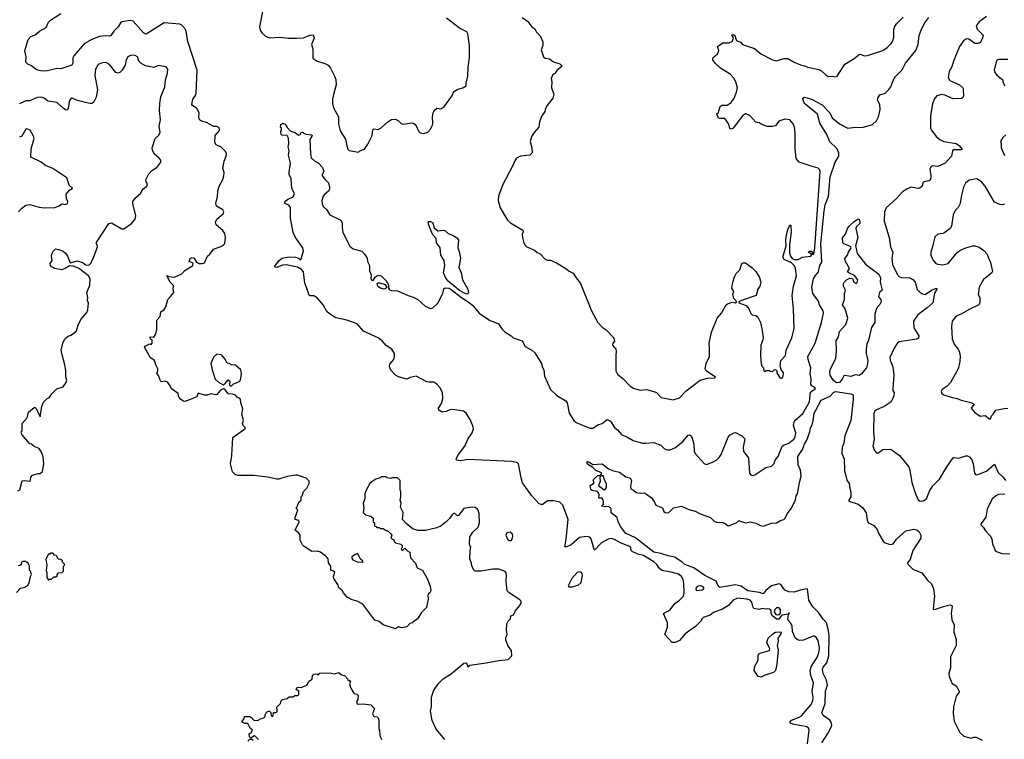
# Model space of a CAD drawing. Extents: x 2239781 to 2394849, y 665654 to 770575.
# Tile 30 of 147: x 2266776 to 2276310, y 715618 to 722585. Entities that reach past the tile are written whole.
import ezdxf

# ---------------------------------------------------------------- set-up
doc = ezdxf.new("R2010")
doc.units = 0

msp = doc.modelspace()

# ---------------------------------------------------------------- linework, layer by layer
at = {"layer": '0CON10XD'}
for points in [[(2268925, 718602.5), (2268960, 718625), (2268958.3, 718638.3), (2268940, 718655), (2268932.5, 718675), (2268942.5, 718705), (2268926.7, 718765), (2268936.4, 718816.4), (2268917.5, 718875), (2268915, 718910), (2268880.7, 718930.7), (2268865, 718950), (2268835, 718960), (2268795, 718962.5), (2268769.3, 718999.3), (2268755, 719010), (2268745, 719010), (2268717.5, 718995), (2268685, 718957.5), (2268675, 718953.3), (2268625, 718962.5), (2268595, 718951.2), (2268565, 718950), (2268505, 718970), (2268490, 718935), (2268425, 718906.7), (2268375, 718890), (2268360.7, 718890.7), (2268327.5, 718915), (2268312.5, 718945), (2268310, 718965), (2268245, 719010), (2268228.3, 719048.3), (2268207.5, 719075), (2268185, 719086.7), (2268148.3, 719078.3), (2268139.3, 719089.3), (2268120.7, 719140.7), (2268103.6, 719163.6), (2268112.5, 719185), (2268112.5, 719205), (2268093.6, 719243.6), (2268085, 719280), (2268075, 719292.5), (2268040.7, 719310.7), (2267983.3, 719415), (2267990, 719425), (2268033, 719447), (2268048.3, 719441.7), (2268060, 719455), (2268060, 719485), (2268043.3, 719493.3), (2268040, 719515), (2268075, 719512.5), (2268092.5, 719545), (2268102.5, 719585), (2268102.5, 719675), (2268137, 719713), (2268143, 719757), (2268175, 719780), (2268190, 719805), (2268210, 719875), (2268237.5, 719905), (2268267.5, 719945), (2268262.5, 719975), (2268266.2, 720005), (2268263.3, 720015), (2268231.2, 720045), (2268200, 720105), (2268205, 720107.5), (2268217.5, 720097.5), (2268276.2, 720093.8), (2268346.1, 720123.9), (2268373.6, 720156.4), (2268452.5, 720205), (2268456.7, 720226.7), (2268417.5, 720245), (2268427, 720273), (2268445, 720282.5), (2268466.4, 720276.4), (2268487, 720237), (2268514.1, 720224.1), (2268545, 720223.3), (2268565, 720232.5), (2268593.3, 720296.7), (2268616.7, 720315), (2268652.5, 720365), (2268740, 720395), (2268761.7, 720418.3), (2268767.5, 720475), (2268762.5, 720515), (2268742.5, 720545), (2268679.5, 720599.5), (2268671.2, 720625), (2268686, 720655), (2268747.5, 720705), (2268752.5, 720725), (2268743, 720743), (2268680.5, 720780.5), (2268673.3, 720805), (2268692.5, 720875), (2268693.8, 720925), (2268706.7, 720975), (2268741.7, 721038.3), (2268752, 721075), (2268754, 721105), (2268742.5, 721145), (2268755.8, 721215), (2268776.2, 721265), (2268776.7, 721285), (2268768.3, 721308.3), (2268749.3, 721329.3), (2268723.6, 721353.6), (2268677.5, 721375), (2268666.7, 721395), (2268668.8, 721465), (2268713.3, 721515), (2268705, 721542.5), (2268685, 721551.2), (2268655, 721550), (2268585, 721588.8), (2268535, 721603.8), (2268517.5, 721615), (2268510, 721645), (2268512.5, 721685), (2268490, 721725), (2268447.5, 721755), (2268443.6, 721763.6), (2268450.8, 721815), (2268477.4, 721852.6), (2268484.3, 721875), (2268494.4, 722095), (2268402.8, 722372.8), (2268386.7, 722475), (2268375, 722500), (2268345, 722531.4), (2268325, 722540.6), (2268175, 722555.6), (2268000, 722445), (2267975, 722458.9), (2267875, 722572.5), (2267845, 722576.5), (2267765.4, 722564.6), (2267750.6, 722555), (2267730, 722515), (2267688.6, 722475), (2267659.1, 722430.9), (2267644.5, 722425.5), (2267605, 722428.2), (2267548.5, 722421.5), (2267475, 722393.4), (2267399.7, 722350.3), (2267298.5, 722235), (2267290.4, 722215), (2267290, 722165), (2267280, 722145), (2267175, 722110.8), (2267135, 722114.2), (2267045, 722091.2), (2266995, 722087.8), (2266965, 722091.9), (2266935, 722104.3), (2266885, 722141.9), (2266853.1, 722153.1), (2266836.7, 722175), (2266837.3, 722225), (2266824.6, 722285), (2266859.2, 722395), (2266885, 722421.2), (2266925, 722440), (2266966, 722474), (2267031.1, 722508.9), (2267055, 722560), (2267075, 722581.4), (2267175.4, 722644.6)], [(2269126.7, 722665), (2269096.7, 722515), (2269103.3, 722485), (2269122.5, 722455), (2269156.4, 722426.4), (2269195, 722410), (2269295, 722417.5), (2269377, 722407), (2269455, 722406), (2269525, 722409.2), (2269585, 722436.7), (2269618.3, 722438.3), (2269626, 722405), (2269602.5, 722345), (2269613, 722303), (2269613.9, 722213.9), (2269648.3, 722188.3), (2269731.7, 722161.7), (2269763.9, 722143.9), (2269785, 722117.5), (2269825, 722037.5), (2269837.5, 722005), (2269841.2, 721955), (2269816, 721875), (2269803.8, 721815), (2269803.8, 721775), (2269815, 721732.5), (2269861.4, 721645), (2269862.2, 721575), (2269877.9, 721507.9), (2269929.5, 721429.5), (2269942.5, 721365), (2269953, 721333), (2269965, 721320), (2270055, 721302.5), (2270070, 721315), (2270115, 721332.5), (2270148.3, 721381.7), (2270188.8, 721465), (2270195, 721520), (2270205, 721527.5), (2270246.4, 721523.6), (2270275, 721537.5), (2270340, 721595), (2270375, 721617.5), (2270415, 721622.5), (2270445, 721607.5), (2270469.3, 721579.3), (2270486.4, 721573.6), (2270513.8, 721576.2), (2270565, 721586.7), (2270585, 721582.5), (2270603, 721573), (2270616.1, 721556.1), (2270638.8, 721505), (2270655, 721490), (2270685, 721482.9), (2270728.8, 721495), (2270752.5, 721525), (2270772, 721565), (2270776.7, 721585), (2270773.3, 721645), (2270778.3, 721681.7), (2270790, 721705), (2270815, 721730), (2270855, 721722.5), (2270883, 721737), (2270960, 721845), (2270980.4, 721889.6), (2271018, 721912), (2271066.7, 721925), (2271097.5, 721945), (2271098.3, 721971.7), (2271115, 722040), (2271117.1, 722127.1), (2271129.8, 722215), (2271131.1, 722335), (2271115, 722447.5), (2271105, 722466.7), (2271034.2, 722504.2), (2270910, 722600)], [(2269898.6, 720575), (2269903.6, 720523.6), (2269971.1, 720391.1), (2270005, 720367.5), (2270090, 720345), (2270115, 720316.7), (2270138.8, 720275), (2270142.7, 720242.7), (2270163.3, 720205), (2270163.8, 720155), (2270178.8, 720115), (2270177, 720077), (2270185, 720063.3), (2270198.8, 720061.2), (2270217, 720093), (2270235, 720106.7), (2270255, 720112.5), (2270280.7, 720100.7), (2270330.7, 720050.7), (2270347.5, 720015), (2270347.5, 719985), (2270355, 719971.2), (2270374.3, 719964.3), (2270435, 719960), (2270536.2, 719915), (2270585, 719900), (2270630, 719875), (2270702.8, 719812.8), (2270755, 719788.8), (2270775, 719794), (2270825, 719841.2), (2270873.1, 719935), (2270881.9, 719978.1), (2270895, 719990), (2270935, 719984.4), (2270955, 719974.5), (2271053.1, 719895), (2271117.5, 719852.5), (2271160.5, 719820.5), (2271225.8, 719745), (2271325, 719676.7), (2271411.7, 719641.7), (2271445, 719592.5), (2271473.4, 719563.4), (2271535, 719525.6), (2271555, 719505.8), (2271640, 719475), (2271670.9, 719420.9), (2271735, 719385.6), (2271765, 719358.9), (2271830, 719255), (2271834.3, 719225), (2271851.8, 719195), (2271857.9, 719135), (2271916, 719006), (2271977, 718947), (2272065.6, 718895), (2272075.5, 718875), (2272095.8, 718775), (2272142, 718705), (2272165.5, 718685.5), (2272248.3, 718648.3), (2272299.7, 718629.7), (2272325, 718629.2), (2272375, 718662.5), (2272415, 718676.2), (2272465, 718713.3), (2272497.7, 718697.7), (2272536.1, 718636.1), (2272564.2, 718614.2), (2272607.5, 718565), (2272655.9, 718545.9), (2272715, 718511.2), (2272805, 718486.2), (2272835, 718483.8), (2272915, 718493.3), (2272985, 718466.7), (2273015, 718433.3), (2273045, 718420), (2273075, 718420), (2273125, 718443.3), (2273201.2, 718505), (2273245, 718558.8), (2273260, 718565), (2273276.7, 718555), (2273286.2, 718535), (2273302.5, 718475), (2273307, 718407), (2273317.5, 718385), (2273405, 718287.5), (2273425, 718280), (2273485, 718301.2), (2273525, 718324), (2273548, 718345), (2273567.1, 718375), (2273635.8, 718544.2), (2273655, 718566.7), (2273695, 718586.7), (2273707, 718587), (2273767.6, 718557.6), (2273796.4, 718526.4), (2273781.4, 718445), (2273782.9, 718405), (2273832.3, 718342.3), (2273843.8, 718195), (2273855, 718177.5), (2273875, 718173.3), (2273895, 718180), (2274000.5, 718249.5), (2274055, 718263.8), (2274080.5, 718289.5), (2274090.3, 718319.7), (2274121.2, 718355), (2274158, 718455), (2274173.3, 718466.7), (2274224.2, 718485), (2274271.9, 718525), (2274284.5, 718545), (2274291.8, 718585), (2274268.5, 718655), (2274277.5, 718702.5), (2274357.5, 718772.5), (2274422.5, 718885), (2274432.2, 718977.8), (2274481.2, 719015), (2274476.2, 719025), (2274445, 719040.6), (2274435.5, 719055), (2274439.5, 719105), (2274435.4, 719125.4), (2274430, 719155), (2274435.8, 719215.8), (2274409.2, 719295), (2274408.1, 719325), (2274478.1, 719455), (2274540, 719655), (2274558.9, 719745), (2274556.9, 719766.9), (2274521.9, 719825), (2274511.3, 719861.3), (2274454.4, 719935), (2274444.6, 719995), (2274461.8, 720075), (2274480.1, 720109.9), (2274511.2, 720145), (2274522.2, 720205), (2274543.6, 720236.4), (2274534.1, 720415), (2274566.6, 720735), (2274575, 720792), (2274607.7, 720875), (2274622.2, 721065), (2274673.5, 721206.5), (2274706.2, 721265), (2274707.5, 721295), (2274689.2, 721339.2), (2274621.7, 721401.7), (2274592, 721475), (2274525, 721584), (2274499.4, 721669.4), (2274375.8, 721775), (2274364.2, 721795), (2274360, 721825), (2274375, 721836.2), (2274443.3, 721815), (2274545, 721761.8), (2274619.4, 721685), (2274642.5, 721635), (2274715, 721578.5), (2274795, 721535.4), (2274866.9, 721543.1), (2274935, 721542), (2275035, 721570.4), (2275072.7, 721605), (2275092.7, 721645), (2275108.9, 721715), (2275103.3, 721765), (2275081.1, 721805), (2275085, 721826.7), (2275105, 721856.2), (2275155, 721874.2), (2275192, 721908), (2275210.6, 721935), (2275233.1, 721995), (2275255, 722034), (2275321.1, 722098.9), (2275353.6, 722165), (2275452.6, 722287.4), (2275475.6, 722345), (2275486.8, 722433.2), (2275506.7, 722495), (2275540.6, 722555), (2275577.8, 722605)], [(2271640, 722605), (2271695, 722566.7), (2271736.2, 722516.2), (2271765, 722497.5), (2271781.2, 722465), (2271815, 722430), (2271840.7, 722370.7), (2271840, 722335), (2271823.8, 722295), (2271848.8, 722225), (2271865, 722214), (2271905, 722206), (2271945, 722176.2), (2272005, 722158), (2272030, 722135), (2271976.8, 722093.2), (2271956.7, 722065), (2271936.7, 722053.3), (2271927.1, 722032.9), (2271922.9, 722015), (2271930, 721985), (2271925.6, 721925), (2271949.2, 721865), (2271937.5, 721825), (2271882, 721755), (2271866.2, 721725), (2271860, 721695), (2271831.2, 721655), (2271810, 721595), (2271802.5, 721545), (2271756.1, 721493.9), (2271730, 721455), (2271720, 721405), (2271736.2, 721345), (2271737.5, 721295), (2271717, 721273), (2271625, 721262.5), (2271587, 721243), (2271572.5, 721225), (2271545, 721160), (2271455, 720990), (2271413.6, 720876.4), (2271407.5, 720835), (2271426.7, 720765), (2271500, 720645), (2271529.3, 720619.3), (2271646.1, 720546.1), (2271650, 720535), (2271641.2, 720505), (2271643.8, 720475), (2271657.5, 720425), (2271670.7, 720400.7), (2271685, 720387.5), (2271760, 720355), (2271785, 720332.5), (2271815, 720317.5), (2271865, 720267.5), (2271885, 720257.5), (2271915, 720257.5), (2271975, 720232.5), (2272065, 720177.5), (2272095, 720150), (2272135, 720132.5), (2272162.5, 720085), (2272205, 720030), (2272312.5, 719765), (2272372.5, 719655), (2272417, 719607), (2272453, 719583), (2272530, 719505), (2272533, 719483), (2272540, 719475), (2272520, 719455), (2272517.5, 719435), (2272546.7, 719395), (2272552.5, 719375), (2272546.7, 719335), (2272548.8, 719185), (2272565, 719153.3), (2272619.5, 719109.5), (2272685, 719038.8), (2272718.3, 719018.3), (2272785, 719000), (2272845, 719003.8), (2272915, 718986.7), (2272942.5, 718975), (2272986.1, 718926.1), (2273103.6, 718906.4), (2273163.3, 718925), (2273228.3, 718991.7), (2273365, 719096.7), (2273435, 719116), (2273503, 719117), (2273512.5, 719125), (2273424, 719185), (2273414, 719205), (2273424.2, 719255.8), (2273453.8, 719325), (2273456.2, 719405), (2273451.2, 719455), (2273475, 719560), (2273530, 719695), (2273572.5, 719745), (2273617.5, 719825), (2273630, 719835), (2273675, 719850), (2273705, 719843.3), (2273720, 719855), (2273690, 719885), (2273682.5, 719925), (2273690, 719955), (2273672.5, 719985), (2273680, 720045), (2273697.5, 720095), (2273715, 720127.5), (2273747.5, 720165), (2273763.8, 720216.2), (2273773.6, 720226.4), (2273785, 720232.5), (2273805, 720230), (2273865, 720187.5), (2273905, 720147.5), (2273940.7, 720090.7), (2273952.5, 720045), (2273943.3, 720005), (2273923.3, 719975), (2273907.5, 719915), (2273764.1, 719865.9), (2273740, 719855), (2273740, 719845), (2273809.3, 719819.3), (2273837.5, 719785), (2273855, 719740), (2273868.3, 719728.3), (2273905, 719722.5), (2273922.5, 719705), (2273947.5, 719655), (2273966.4, 719576.4)], [(2273966.4, 719576.4), (2273973.3, 719505), (2273970, 719475), (2273953, 719433), (2273950, 719335), (2273954.1, 719254.1), (2273961.7, 719231.7), (2273977.5, 719215), (2273980, 719185), (2273995, 719180), (2274002.5, 719187.5), (2274035, 719190), (2274043, 719183), (2274065, 719180), (2274080, 719195), (2274095, 719200), (2274107, 719187), (2274107.5, 719165), (2274135, 719117.5), (2274155, 719110), (2274168.8, 719135), (2274172.5, 719165), (2274149.3, 719199.3), (2274139.3, 719229.3), (2274145.8, 719284.2), (2274192.5, 719335), (2274197.5, 719385), (2274252.5, 719505), (2274275.7, 719594.3), (2274269.2, 719785), (2274254.3, 719914.3), (2274268.6, 720005), (2274296.9, 720105), (2274287.5, 720175), (2274276.2, 720206.2), (2274250, 720230), (2274177.5, 720265), (2274163.8, 720285), (2274196.2, 720395), (2274193.6, 720453.6), (2274200.7, 720500.7), (2274216.4, 720563.6), (2274235, 720600), (2274241.7, 720591.7), (2274246.6, 720526.6), (2274230.8, 720405), (2274231.3, 720328.7), (2274239.1, 720295), (2274255, 720273.3), (2274275, 720264.5), (2274315, 720263.5), (2274354.7, 720285.3), (2274435, 720294.7), (2274444.5, 720305), (2274444.2, 720315), (2274410.8, 720335), (2274425, 720345.5), (2274438.8, 720345), (2274451.4, 720335), (2274450, 720315), (2274466.7, 720315), (2274476.7, 720375), (2274526, 721115), (2274521.2, 721135), (2274508, 721148), (2274438.4, 721168.4), (2274322.5, 721205), (2274295, 721240), (2274284, 721335), (2274284.4, 721485), (2274277.1, 721545), (2274265, 721576.2), (2274234.2, 721614.2), (2274185, 721621.4), (2274127.7, 721602.3), (2274095, 721558.8), (2274065, 721550), (2274015, 721552.5), (2273955, 721572.5), (2273936.4, 721586.4), (2273905, 721593.8), (2273845, 721657.5), (2273805, 721672.5), (2273776.2, 721655), (2273685.4, 721534.6), (2273665, 721524.2), (2273650.8, 721530.8), (2273641.2, 721575), (2273605, 721630), (2273555, 721627.5), (2273540, 721635), (2273540, 721645), (2273522.5, 721675), (2273538.3, 721681.7), (2273558.8, 721745), (2273575, 721757.5), (2273625, 721758.1), (2273665, 721784.2), (2273692.5, 721825), (2273717.5, 721885), (2273726.7, 721925), (2273710, 721985), (2273690.3, 722020.3), (2273655, 722058.8), (2273562.5, 722115), (2273510, 722165), (2273486.7, 722195), (2273486.2, 722205), (2273491.7, 722218.3), (2273533.3, 722255), (2273543.8, 722275), (2273546.2, 722286.2), (2273532.5, 722325), (2273585, 722360), (2273645, 722362), (2273675, 722373.3), (2273687.5, 722405), (2273672.5, 722435), (2273685, 722443.3), (2273705, 722427.5), (2273706.7, 722405), (2273716.7, 722385), (2273755, 722368), (2273776.2, 722345), (2273891.2, 722305), (2273950.8, 722255), (2274065, 722195.5), (2274105, 722188.2), (2274175, 722210), (2274215, 722210), (2274275, 722172.5), (2274335, 722148), (2274375, 722139.2), (2274405, 722124), (2274515, 722103.8), (2274540.5, 722090.5), (2274585, 722046.7), (2274605, 722036.7), (2274645, 722040), (2274675, 722032.5), (2274693, 722037), (2274766.2, 722155), (2274855, 722208), (2274905, 722247.5), (2274915, 722250), (2274955, 722236), (2274985, 722240), (2275135, 722286), (2275175.6, 722314.4), (2275215, 722353.8), (2275227.5, 722375), (2275238.6, 722415), (2275238.6, 722485), (2275245, 722513.3), (2275265, 722546), (2275329.3, 722610.7)], [(2276136.9, 722615), (2276066.9, 722565), (2276036.7, 722525), (2276048.1, 722495), (2276106.2, 722435), (2276103.3, 722415), (2276080, 722365), (2276055, 722353.8), (2276025, 722356), (2275965, 722396), (2275945, 722400), (2275915, 722381.2), (2275875.6, 722325), (2275817.8, 722185), (2275801.7, 722128.3), (2275775.8, 722085), (2275767.1, 722025), (2275781.2, 721995), (2275876.7, 721955), (2275906.7, 721925), (2275910.7, 721910.7), (2275913.3, 721845), (2275908.3, 721831.7), (2275895, 721822), (2275815, 721819.2), (2275735.5, 721855.5), (2275705, 721862.2), (2275655, 721848.1), (2275637.3, 721825), (2275613.8, 721775), (2275594.4, 721655), (2275595.7, 721535), (2275604, 721515), (2275650.6, 721455), (2275685, 721426.5), (2275725, 721405.4), (2275842.9, 721385), (2275875, 721362.9), (2275900, 721335), (2275900, 721325), (2275815, 721326.7), (2275806.7, 721315), (2275800, 721265), (2275736.7, 721195), (2275665, 721164), (2275615, 721170), (2275601.2, 721165), (2275588.3, 721141.7), (2275600, 721075), (2275593.8, 721036.2), (2275583.8, 721026.2), (2275531.2, 721015), (2275522.5, 721005), (2275513.8, 720975), (2275495, 720958), (2275475, 720950), (2275405, 720962.5), (2275365, 720945.7), (2275325, 720918.6), (2275265, 720852.9), (2275167, 720763), (2275150, 720725), (2275145.6, 720635.6), (2275196, 720475), (2275208.6, 720385), (2275230, 720335), (2275220.6, 720275), (2275226.5, 720215), (2275274.6, 720114.6), (2275295, 720095.6), (2275315, 720088.8), (2275395, 720084.6), (2275425, 720070.9), (2275445.5, 720045), (2275465, 719974.2), (2275493.7, 719943.7), (2275525, 719927.7), (2275545, 719926.2), (2275605, 719966.2), (2275645, 719981.2), (2275655, 719982.5), (2275657.5, 719977.5), (2275633.6, 719936.4), (2275618.6, 719845), (2275563.8, 719795), (2275471.3, 719728.7), (2275432.1, 719667.9), (2275435, 719602.5), (2275482, 719525), (2275478.8, 719501.2), (2275459.4, 719490.6), (2275292.5, 719467.5), (2275271.2, 719448.8), (2275243.8, 719405), (2275202, 719315), (2275205, 719287.5), (2275229.4, 719225), (2275239.4, 719145), (2275230, 719015), (2275232, 718995), (2275242.5, 718975), (2275239.2, 718945), (2275213.8, 718885), (2275145, 718840), (2275071.2, 718808.8), (2275055.9, 718794.1), (2275045, 718770), (2275042.5, 718595), (2275048.8, 718525), (2275036.2, 718455), (2275054.1, 718414.1), (2275071.7, 718391.7), (2275085, 718390), (2275135, 718423.3), (2275203.6, 718426.4), (2275225, 718416.7), (2275295.9, 718365.9), (2275385, 718257.5), (2275395.8, 718225), (2275414.2, 718105), (2275449.2, 717995), (2275475, 717937.5), (2275495, 717923.8), (2275525, 717926.7), (2275555, 717946.7), (2275585, 718020), (2275617.9, 718072.1), (2275683, 718137), (2275753.8, 718255), (2275815, 718342.5), (2275825, 718346.7), (2275865, 718338.8), (2275936.1, 718363.9), (2275955, 718364), (2275975, 718350.8), (2275995.6, 718325), (2276008.9, 718285), (2276022, 718195), (2276031.9, 718181.9), (2276045, 718178), (2276136.2, 718215), (2276215, 718282.5), (2276251.5, 718201.5), (2276300, 718155), (2276320, 718125)], [(2266756.7, 718023.3), (2266777, 718033), (2266800.7, 718119.3), (2266825, 718123.3), (2266871.7, 718118.3), (2266880, 718125), (2266883, 718157), (2266900, 718175), (2266955, 718192.5), (2266975, 718192.5), (2266995, 718212.5), (2267008.6, 718285), (2267002.1, 718352.1), (2266987.1, 718397.1), (2266965, 718432.5), (2266915, 718452.5), (2266890, 718475), (2266875, 718480), (2266795, 718570), (2266790, 718595), (2266800, 718605), (2266800, 718675), (2266848.3, 718731.7), (2266860, 718785), (2266915, 718830), (2266925, 718830), (2266935, 718820), (2266975, 718740), (2266991.2, 718845), (2267007, 718883), (2267045, 718920), (2267060, 718925), (2267087, 718963), (2267135, 719010), (2267195, 719030), (2267227, 719073), (2267232.5, 719095), (2267223.3, 719125), (2267223.3, 719185), (2267213.8, 719245), (2267182.3, 719352.3), (2267176.2, 719385), (2267193.8, 719455), (2267213.8, 719495), (2267245, 719520), (2267275, 719531.2), (2267325, 719572.5), (2267342.3, 719627.7), (2267368.8, 719681.2), (2267425, 719750), (2267436, 719775), (2267441.7, 719841.7), (2267433.8, 719865), (2267436, 719895), (2267425.9, 719944.1), (2267453.3, 720015), (2267456.7, 720075), (2267442.5, 720105), (2267345, 720180), (2267295, 720200), (2267258.3, 720201.7), (2267217.5, 720175), (2267185, 720164.3), (2267115.9, 720175.9), (2267085, 720191.2), (2267074, 720205), (2267072, 720225), (2267088.8, 720255), (2267083.3, 720295), (2267090, 720325), (2267100, 720345), (2267123.9, 720366.1), (2267151.7, 720361.7), (2267195, 720344), (2267218, 720325), (2267238, 720295), (2267265, 720230), (2267335, 720250), (2267391.7, 720231.7), (2267413, 720213), (2267445, 720210), (2267470, 720235), (2267470, 720245), (2267491.7, 720278.3), (2267527.5, 720385), (2267522.5, 720415), (2267517.5, 720425), (2267527.5, 720445), (2267639.3, 720610.7), (2267665, 720617.5), (2267765, 720560), (2267785, 720560), (2267859.3, 720610.7), (2267892.5, 720655), (2267900, 720685), (2267870, 720805), (2267872.5, 720825), (2267898.3, 720861.7), (2267947.5, 720905), (2267965, 720942.5), (2268007.5, 720975), (2268012.5, 720995), (2268000, 721015), (2267997.5, 721035), (2268025, 721092.5), (2268055, 721126.7), (2268102.5, 721155), (2268142.5, 721205), (2268142.5, 721225), (2268126.7, 721245), (2268076.4, 721286.4), (2268060.7, 721320.7), (2268060, 721345), (2268088.8, 721435), (2268120, 721465), (2268136.4, 721493.6), (2268127.5, 721555), (2268138.6, 721615), (2268128.6, 721705), (2268131.5, 721775), (2268142, 721838), (2268180, 721935), (2268187, 722003), (2268208.3, 722068.3), (2268208.8, 722105), (2268195, 722130), (2268115, 722143.3), (2268075, 722122), (2267995, 722138.8), (2267950, 722165), (2267930, 722185), (2267918, 722225), (2267895, 722240), (2267855, 722243.3), (2267823.8, 722225), (2267808, 722195), (2267795.7, 722145), (2267768, 722095), (2267745, 722073.3), (2267725, 722066.2), (2267705, 722073.8), (2267645, 722152.9), (2267615, 722167.5), (2267585, 722170), (2267535, 722150), (2267509.4, 722105), (2267504.5, 722044.5), (2267528.2, 721905), (2267515.3, 721834.7), (2267491.4, 721785), (2267475, 721772.9), (2267455, 721772.9), (2267332.5, 721802.5), (2267285, 721824), (2267268.8, 721815), (2267254.2, 721795), (2267249.7, 721740.3), (2267237.1, 721712.9), (2267225, 721710), (2267197.6, 721727.6), (2267135, 721782.9), (2267047.9, 721797.9), (2267014.2, 721824.2), (2266985, 721836), (2266945, 721831.4), (2266875, 721799.4), (2266835, 721800.6), (2266775, 721770.8)], [(2276345, 722200.8), (2276255, 722198.6), (2276235, 722190), (2276213.3, 722095), (2276215, 722080), (2276237.3, 722047.3), (2276291.2, 722005), (2276298, 721975), (2276316.2, 721945)], [(2274405.5, 715575), (2274419.7, 715709.7), (2274414.2, 715725), (2274397.8, 715737.8), (2274263.3, 715765), (2274238.8, 715775), (2274232.9, 715785), (2274249.2, 715805), (2274325, 715831.8), (2274345, 715845.4), (2274440, 715955), (2274455.6, 715995), (2274458.8, 716025), (2274449.1, 716085), (2274463.6, 716165), (2274437.2, 716235), (2274429.7, 716285), (2274442.4, 716325), (2274500, 716415), (2274517.2, 716472.8), (2274519.7, 716505), (2274506, 716576), (2274485, 716610.8), (2274465, 716619.4), (2274412.1, 716597.9), (2274365, 716577.1), (2274325.7, 716575.7), (2274303.7, 716583.7), (2274285, 716602), (2274260.3, 716660.3), (2274255.9, 716715.9), (2274240, 716745), (2274212.5, 716775), (2274220, 716830), (2274228.3, 716838.3), (2274221.7, 716838.3), (2274220, 716830), (2274155, 716820), (2274125, 716780), (2274105, 716782.5), (2274066.7, 716815), (2274052.5, 716835), (2274051.3, 716865), (2274037.3, 716877.3), (2274015, 716882.4), (2273995, 716877.1), (2273965, 716884.1), (2273935, 716873.7), (2273884.2, 716884.2), (2273873.8, 716903.8), (2273866.4, 716945), (2273847.5, 716965), (2273817.5, 716975), (2273725, 716985.6), (2273684.6, 716965.4), (2273639.2, 716915), (2273582.1, 716877.9), (2273495, 716845.6), (2273460.7, 716819.3), (2273393.4, 716796.6), (2273382, 716785), (2273375, 716763.8), (2273318.3, 716711.7), (2273220, 716640), (2273165.5, 716574.5), (2273125, 716554), (2273095, 716554), (2273024.2, 716634.2), (2273048.6, 716705), (2273050, 716745), (2273010, 716835), (2273075, 716872.5), (2273118.3, 716931.7), (2273165.4, 716964.6), (2273204.2, 717005), (2273210, 717035), (2273206, 717125), (2273200, 717165), (2273182.9, 717195), (2273155, 717216.9), (2273085, 717237.8), (2272995, 717252.5), (2272968, 717275), (2272945, 717309.2), (2272915, 717337.1), (2272815, 717397.9), (2272761.3, 717411.3), (2272705, 717437.5), (2272697.5, 717445), (2272692.5, 717475), (2272679.2, 717485), (2272591.9, 717521.9), (2272535, 717553.9), (2272505, 717561.2), (2272475, 717555.4), (2272409.3, 717520.7), (2272391.9, 717505), (2272345, 717453.3), (2272335, 717466.7), (2272310.4, 717560.4), (2272295, 717575.7), (2272263.2, 717583.2), (2272195, 717570.9), (2272115, 717501.9), (2272075, 717482), (2272055, 717480), (2272068.5, 717555), (2272086.5, 717745), (2272035, 717885.7), (2272005, 717913.6), (2271946.2, 717926.2), (2271885, 717925.5), (2271835, 717889.4), (2271805, 717899.4), (2271735.6, 717975), (2271645, 718101.4), (2271630.1, 718150.1), (2271606, 718285), (2271585, 718299.3), (2271536.5, 718306.5), (2271114, 718326), (2271045, 718313.6), (2271005, 718320), (2271002.5, 718335), (2271024.4, 718375), (2271084.7, 718455.3), (2271114.8, 718525.2), (2271157.1, 718585), (2271168.5, 718625), (2271163.4, 718653.4), (2271136.7, 718715), (2271098.9, 718775), (2271074.1, 718794.1), (2270965, 718811.8), (2270941.7, 718808.3), (2270905, 718790.8), (2270865, 718784.2), (2270834, 718805), (2270830, 718825), (2270859.8, 718870.2), (2270873.3, 718915), (2270868.2, 718975), (2270845.5, 719025), (2270815, 719055.5), (2270785, 719074.5), (2270745.5, 719075.5), (2270718.8, 719078.8), (2270615, 719133.3), (2270557.7, 719122.3), (2270525, 719103.8), (2270445, 719127.9), (2270413.4, 719143.4), (2270370.8, 719190.8), (2270356.2, 719225), (2270361.4, 719248.6), (2270398, 719295), (2270406, 719325), (2270404, 719355), (2270378.8, 719395), (2270325, 719432), (2270285, 719476.2), (2270246.2, 719505), (2270105, 719570), (2270045, 719642.2), (2269945, 719675.6), (2269837.8, 719697.8), (2269776.3, 719736.3), (2269750.7, 719760.7), (2269714.1, 719825), (2269655, 719893.2), (2269625, 719910.6), (2269585, 719912.2), (2269578, 719918), (2269553, 719993), (2269535.2, 720035), (2269523.2, 720143.2), (2269505, 720168.2), (2269465, 720187.8), (2269355, 720211.4), (2269320.3, 720209.7), (2269265, 720186.2), (2269248.3, 720188.3), (2269242.5, 720195), (2269289.2, 720255), (2269318.8, 720275), (2269345, 720282.9), (2269385, 720288.2), (2269445, 720284.5), (2269469.3, 720279.3), (2269498.3, 720261.7), (2269524, 720345), (2269517.5, 720375), (2269445, 720477.3), (2269422.4, 720525), (2269397.6, 720665), (2269397.6, 720767.6), (2269385, 720786), (2269347.5, 720805), (2269343.3, 720815), (2269345, 720827.5), (2269370, 720845), (2269425, 720870), (2269437.3, 720902.7), (2269410.3, 720950.3), (2269405.7, 721045), (2269384, 721085), (2269385, 721110), (2269399.2, 721195), (2269378, 721275), (2269386.2, 721315), (2269376.7, 721355), (2269382.5, 721385), (2269378.3, 721438.3), (2269365, 721462.5), (2269315, 721467.5), (2269307.5, 721475), (2269303.3, 721505), (2269310, 721515), (2269310, 721535), (2269302.5, 721545), (2269305, 721570), (2269325, 721582.5), (2269345, 721572.5), (2269365, 721540), (2269395, 721510), (2269445, 721490), (2269475, 721467.5), (2269490, 721475), (2269505, 721500), (2269545, 721476.2), (2269605, 721470), (2269607.5, 721465), (2269585.9, 721424.1), (2269590.8, 721285), (2269598.3, 721248.3), (2269629.5, 721219.5), (2269665, 721200.8), (2269708.2, 721155), (2269720.9, 721115), (2269703.3, 721085), (2269706, 721075), (2269726, 721045), (2269765, 721006.2), (2269776.7, 720965), (2269775.6, 720945), (2269765, 720924), (2269726.8, 720893.2), (2269714.4, 720875.6), (2269700.8, 720835), (2269703, 720803), (2269715.7, 720775.7), (2269747.3, 720747.3), (2269777.2, 720697.2), (2269885, 720643.3), (2269897.5, 720615), (2269898.6, 720575)], [(2266763.8, 720725), (2266792.4, 720757.6), (2266835, 720789.4), (2266875, 720794.5), (2266965, 720770), (2267016, 720764), (2267115, 720766.7), (2267158.3, 720781.7), (2267185, 720802.5), (2267215, 720797.5), (2267237.5, 720805), (2267242.5, 720825), (2267228, 720855), (2267226, 720895), (2267260.7, 720939.3), (2267280, 720945), (2267286.7, 720955), (2267254.1, 720984.1), (2267232.5, 721055), (2267097.5, 721145), (2267025, 721173.8), (2266982.5, 721205), (2266883.3, 721255), (2266886.2, 721335), (2266914.2, 721435), (2266909.1, 721459.1), (2266877.5, 721515), (2266845, 721527.5), (2266835, 721524), (2266795, 721456), (2266775, 721448)], [(2276325, 721470), (2276296.2, 721445), (2276272.5, 721405), (2276280, 721385), (2276280, 721345), (2276310.5, 721270.5)], [(2276312.3, 720797.7), (2276295, 720792), (2276265, 720797.1), (2276215, 720818), (2276124.2, 720975), (2276090, 721015), (2276045, 721044.3), (2275969.5, 721030.5), (2275935, 721003.3), (2275914.2, 720965), (2275895.7, 720885), (2275881.4, 720805), (2275861.7, 720768.3), (2275835, 720737.5), (2275816.2, 720695), (2275800, 720585), (2275785.9, 720564.1), (2275732.5, 720525), (2275715, 720516.2), (2275665, 720507.5), (2275636.4, 720483.6), (2275615.8, 720385), (2275599.2, 720335), (2275597.5, 720305), (2275619.1, 720259.1), (2275647.5, 720225), (2275665, 720216.7), (2275715, 720212), (2275766.8, 720223.2), (2275856.7, 720335), (2275885, 720353.8), (2275937.5, 720375), (2276005, 720396.2), (2276025, 720396.2), (2276065, 720383.8), (2276111.7, 720351.7), (2276145.4, 720315.4), (2276152.2, 720285), (2276177.5, 720235), (2276194.2, 720145.8), (2276188, 720135), (2276108.9, 720071.1), (2276066.7, 719995), (2276058.8, 719948.8), (2276058, 719925), (2276073.8, 719895), (2276073.8, 719845), (2276062, 719825), (2275975, 719784), (2275895, 719736), (2275843.9, 719716.1), (2275806.2, 719665), (2275799.2, 719615), (2275805.8, 719495), (2275822.9, 719445), (2275861.9, 719395), (2275875.3, 719365.3), (2275882.9, 719325), (2275880.8, 719275), (2275862, 719205), (2275787.8, 719072.2), (2275755, 719037.5), (2275708.8, 719005), (2275697.5, 718985), (2275705.7, 718965), (2275722.9, 718952.9), (2275805, 718926.1), (2275855, 718918.1), (2275891.5, 718901.5), (2275985, 718878), (2276010, 718865), (2276020, 718855), (2276003.6, 718846.4), (2275990, 718825), (2276022.5, 718785), (2276075, 718747.5), (2276125, 718753.3), (2276165, 718720), (2276175, 718720), (2276185, 718750), (2276203.3, 718766.7), (2276226.4, 718803.6), (2276309.3, 718820.7), (2276345, 718823.8)], [(2271105, 719929.2), (2271075, 719939.5), (2271034.1, 719964.1), (2270923.1, 720053.1), (2270901.7, 720081.7), (2270880, 720135), (2270892.5, 720205), (2270885.9, 720254.1), (2270852.2, 720305), (2270846, 720375), (2270812.5, 720425), (2270808, 720468), (2270775, 720500.8), (2270765, 720521.2), (2270734.2, 720605), (2270735, 720632.5), (2270755, 720632), (2270775, 720618.8), (2270788.6, 720568.6), (2270825, 720541.2), (2270875, 720548.8), (2270893.6, 720543.6), (2270924.2, 720514.2), (2270965, 720500), (2271006.2, 720475), (2271026, 720455), (2271018, 720375), (2271031.2, 720341.2), (2271042.9, 720275), (2271028.6, 720185), (2271050.6, 720135), (2271061.9, 720065), (2271114.3, 719975), (2271120.8, 719945), (2271115, 719931.2), (2271105, 719929.2)], [(2274685, 719071), (2274651.1, 719095), (2274624.2, 719145), (2274620.9, 719175), (2274627.9, 719205), (2274679.1, 719305), (2274684.4, 719375), (2274680.6, 719475), (2274705.5, 719515), (2274715.6, 719565), (2274774.2, 719635), (2274796.2, 719695), (2274767.5, 719785), (2274744.4, 719825), (2274762.5, 719875), (2274761.2, 719935), (2274772.5, 719965), (2274753.8, 720005), (2274751.2, 720025), (2274755, 720037.5), (2274782.5, 720065), (2274815, 720082.5), (2274839.3, 720079.3), (2274853.6, 720043.6), (2274875, 720032.5), (2274885, 720040), (2274892.5, 720065), (2274858.3, 720108.3), (2274805, 720133.3), (2274792.5, 720145), (2274811.2, 720175), (2274772.5, 720245), (2274766.4, 720273.6), (2274792.5, 720305), (2274800, 720335), (2274826.7, 720375), (2274822.5, 720385), (2274805, 720396.7), (2274755, 720414.2), (2274745, 720423.8), (2274744.3, 720474.3), (2274771.5, 720508.5), (2274792.5, 720565), (2274806.2, 720585), (2274855, 720632), (2274895, 720656.2), (2274905, 720652.5), (2274912, 720625), (2274909.5, 720610.5), (2274878.3, 720581.7), (2274871.2, 720565), (2274892.5, 720475), (2274870, 720395), (2274885, 720320), (2274967.3, 720217.3), (2275095, 720121.2), (2275112, 720085), (2275107.5, 720045), (2275127.5, 719965), (2275102.5, 719945), (2275091.2, 719905), (2275115, 719872.5), (2275118.6, 719855), (2275105, 719826.7), (2275079.5, 719800.5), (2275069.5, 719780.5), (2275057.5, 719735), (2275057.2, 719655), (2275023.5, 719605), (2274995, 719483.3), (2274977.8, 719442.2), (2274971.1, 719395), (2274973.5, 719355), (2274990, 719285), (2274984.4, 719255.6), (2274974.4, 719215), (2274925, 719152.5), (2274905, 719142), (2274865, 719145.6), (2274825, 719131.5), (2274765, 719141.9), (2274755, 719138.6), (2274740.7, 719105), (2274715, 719074.2), (2274685, 719071)], [(2270295, 719979.1), (2270315, 719981.9), (2270332.5, 719995), (2270317.7, 720017.7), (2270265, 720034.2), (2270246.2, 720033.8), (2270232.5, 720025), (2270243.8, 720005), (2270274.6, 719984.6), (2270295, 719979.1)], [(2268825, 719040), (2268845, 719060), (2268905, 719082.5), (2268913.6, 719096.4), (2268922.5, 719155), (2268916.7, 719195), (2268865, 719240), (2268825, 719242.5), (2268805, 719257.5), (2268785, 719260), (2268763, 719303), (2268729.3, 719339.3), (2268685, 719347.5), (2268651.2, 719318.8), (2268627.5, 719255), (2268640, 719195), (2268670, 719105), (2268700, 719075), (2268745, 719050), (2268766.4, 719063.6), (2268795, 719100), (2268810, 719085), (2268808.3, 719048.3), (2268815, 719040), (2268825, 719040)], [(2274485, 718804.4), (2274535, 718900.6), (2274625, 718939.2), (2274656.6, 718975), (2274674.6, 718985), (2274825, 718964.4), (2274845, 718953.3), (2274847.5, 718907.5), (2274824.4, 718705), (2274767.1, 718555), (2274755.7, 718485), (2274740, 718445), (2274736.7, 718385), (2274760, 718335), (2274761.7, 718221.7), (2274786.1, 718126.1), (2274808.8, 718095), (2274813.8, 718045), (2274823.3, 718015), (2274822.5, 717965), (2274803.3, 717935), (2274803.3, 717925), (2274895, 717894.6), (2274940.1, 717860.1), (2274972, 717812), (2274980.5, 717735), (2274995, 717713.3), (2275048, 717688), (2275079.4, 717649.4), (2275095, 717606.7), (2275136.7, 717535), (2275147.5, 717525), (2275195, 717506), (2275215, 717503.1), (2275235, 717511.2), (2275266, 717555), (2275355, 717637.1), (2275435, 717652.9), (2275462.5, 717645), (2275485, 717627.5), (2275501.2, 717595), (2275500, 717565), (2275423.7, 717446.3), (2275399.7, 717360.3), (2275372.9, 717327.1), (2275374.2, 717315), (2275425, 717264.7), (2275510, 717230), (2275565, 717158.1), (2275604.2, 717124.2), (2275624.2, 717074.2), (2275632.8, 717005), (2275620.5, 716880.5), (2275625.8, 716875.8), (2275645, 716877.8), (2275721.2, 716905), (2275785, 716920), (2275801.2, 716915), (2275805, 716907.5), (2275793.8, 716835), (2275801.9, 716775), (2275824.3, 716725), (2275822, 716655), (2275842.5, 716585), (2275842.9, 716525), (2275790, 716415), (2275788.8, 716311.2), (2275774.3, 716255), (2275777.5, 716225), (2275805, 716157.5), (2275843.3, 716135), (2275871.2, 716085), (2275871.2, 716075), (2275842.9, 716035), (2275817.4, 715932.6), (2275815.6, 715864.4), (2275825.6, 715795), (2275880, 715685), (2275919.1, 715649.1), (2275985, 715628), (2276015, 715638.1), (2276037.9, 715637.9), (2276095, 715608.8)], [(2274543.3, 715585), (2274601.8, 715675), (2274633.8, 715735), (2274638.5, 715755), (2274632.5, 715785), (2274620.5, 715805), (2274557.2, 715847.2), (2274543.5, 715875), (2274576.1, 715963.9), (2274578.6, 716085), (2274596.9, 716145), (2274589.1, 716189.1), (2274555.3, 716255), (2274550, 716295), (2274556.6, 716315), (2274591.2, 716358.8), (2274610.7, 716425), (2274613.9, 716623.9), (2274605.3, 716685), (2274586.7, 716745), (2274555, 716781.4), (2274515, 716842.9), (2274455, 716900), (2274417.3, 716965), (2274403.8, 717073.8), (2274345, 717065.5), (2274275, 717041.2), (2274225, 717045.3), (2274185, 717063.6), (2274145, 717116.7), (2274125, 717124.7), (2274055, 717103.9), (2274000.7, 717059.3), (2273975, 717026), (2273938.3, 717038.3), (2273825, 717057.1), (2273761.3, 717101.3), (2273705.2, 717115.2), (2273555, 717088.9), (2273538.2, 717105), (2273518.2, 717148.2), (2273409.1, 717205), (2273305, 717278), (2273215, 717309.5), (2273187.3, 717337.3), (2273115, 717381.5), (2273055, 717393.8), (2272985, 717418.2), (2272915, 717429.6), (2272740, 717570), (2272643.1, 717615), (2272595.8, 717675), (2272570, 717725), (2272562.5, 717765), (2272502, 717812), (2272502, 717845), (2272495, 717860), (2272475, 717873.3), (2272445, 717867.5), (2272410, 717875), (2272430, 717895), (2272430, 717925), (2272415, 717952.5), (2272383.9, 717953.9), (2272387.5, 717985), (2272380, 718005), (2272367, 718017), (2272318.3, 718028.3), (2272306.4, 718036.4), (2272300, 718075), (2272332.5, 718095), (2272337.5, 718105), (2272330, 718125), (2272332.5, 718135), (2272375, 718172.5), (2272387.5, 718172.5), (2272410, 718185), (2272408.3, 718198.3), (2272355, 718220), (2272325, 718248.8), (2272273.3, 718283.3), (2272267.5, 718305), (2272287.5, 718305), (2272325, 718278.8), (2272415, 718284), (2272476.6, 718236.6), (2272525, 718217.1), (2272585, 718202.9), (2272645, 718158.8), (2272686.7, 718145), (2272701.2, 718125), (2272690, 718065), (2272695, 718042.5), (2272720.7, 718030.7), (2272745, 718007.5), (2272785, 718000), (2272825, 718002.9), (2272845, 717991.9), (2272893.8, 717955), (2272923.3, 717915), (2272934.1, 717884.1), (2273000, 717860), (2273013.3, 717825), (2273027.5, 717815), (2273045, 717810), (2273062.5, 717815), (2273105, 717860), (2273185, 717876.5), (2273255, 717842.2), (2273315, 717825.5), (2273365, 717799.5), (2273465, 717767.1), (2273500.9, 717730.9), (2273521.2, 717721.2), (2273585.8, 717715.8), (2273607.5, 717707.5), (2273635, 717683.8), (2273655, 717686.7), (2273663.3, 717695), (2273715.9, 717714.1), (2273735, 717732.5), (2273745, 717733.3), (2273805, 717714), (2273853, 717723), (2273905, 717710.8), (2273948.3, 717688.3), (2273975, 717682.5), (2274055, 717709.4), (2274105, 717715.5), (2274143.1, 717736.9), (2274174.6, 717745.4), (2274185, 717755.8), (2274209.5, 717805), (2274247.5, 717852.5), (2274287.8, 717935), (2274295.8, 717974.2), (2274307.5, 717995), (2274325.4, 718105), (2274342.7, 718165), (2274336.1, 718225), (2274314.7, 718275), (2274310.4, 718355), (2274355, 718424.4), (2274373.8, 718476.2), (2274398.7, 718515), (2274426.8, 718595), (2274432.5, 718635), (2274448, 718662), (2274459.3, 718700.7), (2274469.5, 718775), (2274485, 718804.4)], [(2270892.5, 715615), (2270807, 715717), (2270770.7, 715800.7), (2270753.3, 715895), (2270763, 715937), (2270764.1, 716025.9), (2270786.2, 716095), (2270835, 716162.5), (2270876.1, 716203.9), (2270955.8, 716254.2), (2271075, 716356.7), (2271095, 716360), (2271102.5, 716355), (2271115, 716320), (2271135, 716337.5), (2271293, 716357), (2271415, 716382.5), (2271505, 716390), (2271540, 716425), (2271537, 716477), (2271505, 716520), (2271483, 716577), (2271482.5, 716605), (2271496, 716634), (2271488, 716675), (2271493.9, 716736.1), (2271505, 716762.5), (2271526.7, 716785), (2271530, 716815), (2271556.4, 716823.6), (2271575, 716860), (2271615, 716910), (2271630, 716935), (2271630, 716955), (2271619.3, 716969.3), (2271515, 717036.7), (2271496.4, 717056.4), (2271486, 717145), (2271489.5, 717209.5), (2271483.6, 717233.6), (2271475, 717242.5), (2271415, 717266.7), (2271356.4, 717266.4), (2271245, 717247.5), (2271185, 717247.5), (2271175, 717252.5), (2271153.8, 717295), (2271151.2, 717325), (2271136, 717365), (2271137.5, 717445), (2271145, 717480), (2271133.3, 717495), (2271130.5, 717510.5), (2271135, 717580), (2271162.5, 717625), (2271215, 717672.5), (2271229.4, 717715), (2271224.5, 717805), (2271216.4, 717835), (2271205, 717850.6), (2271185, 717861.5), (2271155, 717865.5), (2271077, 717853), (2271023.6, 717786.4), (2271015, 717783.3), (2270985, 717806.7), (2270965, 717797.5), (2270937.5, 717755), (2270905, 717723.3), (2270855.8, 717684.2), (2270815.8, 717664.2), (2270705, 717641.2), (2270635, 717641.2), (2270585, 717653.3), (2270517, 717707), (2270482.5, 717745), (2270487.5, 717815), (2270462.5, 717865), (2270470, 717905), (2270460, 717935), (2270467.5, 717965), (2270467.5, 718015), (2270460, 718035), (2270460, 718125), (2270435, 718150), (2270385, 718150), (2270365, 718142.5), (2270335, 718150), (2270325, 718160), (2270275, 718160), (2270265, 718150), (2270225, 718137.5), (2270185, 718112.5), (2270167.5, 718095), (2270126.7, 718025), (2270117, 717993), (2270116.7, 717945), (2270100, 717905), (2270107.5, 717855), (2270103, 717813), (2270123, 717793), (2270177, 717777), (2270198.3, 717758.3), (2270200, 717725), (2270210, 717715), (2270211.7, 717681.7), (2270228.3, 717678.3), (2270235, 717670), (2270255, 717670), (2270265, 717660), (2270295, 717660), (2270325, 717640), (2270335, 717640), (2270368.3, 717608.3), (2270380, 717595), (2270370, 717565), (2270398.3, 717548.3), (2270401.7, 717531.7), (2270415, 717520), (2270465, 717507.5), (2270480, 717495), (2270480, 717475), (2270470, 717465), (2270475, 717450), (2270485, 717450), (2270505, 717470), (2270535, 717440), (2270555, 717430), (2270560, 717375), (2270607.5, 717325), (2270620, 717285), (2270630, 717275), (2270677.5, 717255), (2270722.5, 717175), (2270749.3, 717099.3), (2270756.7, 717055), (2270747.5, 717035), (2270733.3, 717026.7), (2270727.5, 717015), (2270732.5, 716975), (2270716.1, 716893.9), (2270667.5, 716845), (2270626.4, 716783.6), (2270575, 716746.7), (2270555, 716740), (2270523.6, 716706.4), (2270475, 716697.5), (2270445, 716706.7), (2270415, 716687.5), (2270296.4, 716726.4), (2270255, 716760), (2270215, 716772.5), (2270097.5, 716925), (2270045, 716956.7), (2269995, 716968.8), (2269947.5, 716995), (2269910, 717035), (2269898.8, 717058.8), (2269867.5, 717085), (2269856.1, 717116.1), (2269816.7, 717175), (2269813.8, 717195), (2269826.2, 717235), (2269815, 717246.7), (2269790, 717255), (2269788.8, 717295), (2269766.4, 717326.4), (2269761.2, 717365), (2269746.2, 717385), (2269690, 717430), (2269655, 717440), (2269605, 717437.5), (2269530, 717485), (2269515, 717500), (2269492.5, 717545), (2269490, 717595), (2269480, 717615), (2269443.6, 717643.6), (2269483.3, 717725), (2269480, 717735), (2269442.5, 717745), (2269442.5, 717765), (2269470, 717835), (2269450, 717855), (2269458.3, 717861.7), (2269480, 717915), (2269500, 717935), (2269500, 717965), (2269510, 717975), (2269523, 718017), (2269555, 718050), (2269580, 718095), (2269578.3, 718118.3), (2269550, 718145), (2269465, 718176.7), (2269445, 718176.7), (2269367, 718163), (2269285, 718137.5), (2269265, 718137.5), (2269175, 718156.7), (2269045, 718170.8), (2268885, 718172.5), (2268861.2, 718181.2), (2268835, 718206.7), (2268816.5, 718285), (2268830.7, 718365), (2268838.3, 718541.7), (2268925, 718602.5)], [(2272435, 718033.8), (2272445, 718037.5), (2272457.5, 718055), (2272458.3, 718088.3), (2272432.5, 718145), (2272428.3, 718168.3), (2272405, 718170), (2272393, 718157), (2272396.7, 718115), (2272380, 718075), (2272435, 718033.8)], [(2276315, 717990.8), (2276255, 717988.6), (2276235, 717980), (2276193.6, 717946.4), (2276145, 717846.7), (2276129.6, 717770.4), (2276085, 717707.5), (2276082.5, 717695), (2276105, 717672.5), (2276126.7, 717635), (2276176.2, 717585), (2276190, 717555), (2276195, 717510), (2276225, 717440), (2276285, 717417.5), (2276365, 717412.5)], [(2271535, 717544), (2271543.8, 717555), (2271551.2, 717585), (2271546.7, 717605), (2271525, 717623.3), (2271493.9, 717616.1), (2271482.5, 717595), (2271500, 717555), (2271515, 717544.2), (2271535, 717544)], [(2267055, 717160), (2267065, 717170), (2267085, 717170), (2267105, 717190), (2267125, 717190), (2267138.3, 717201.7), (2267140, 717215), (2267151.7, 717228.3), (2267188.3, 717231.7), (2267200, 717245), (2267200, 717295), (2267210, 717305), (2267210, 717315), (2267191.7, 717331.7), (2267190, 717345), (2267175, 717360), (2267151.7, 717361.7), (2267141.7, 717371.7), (2267138.3, 717388.3), (2267128.3, 717398.3), (2267111.7, 717401.7), (2267095, 717420), (2267075, 717420), (2267068.3, 717411.7), (2267055, 717410), (2267028.3, 717361.7), (2267037.5, 717305), (2267032.5, 717255), (2267040, 717225), (2267040, 717185), (2267055, 717160)], [(2270095, 717332.5), (2270100, 717335), (2270096.7, 717345), (2270073.8, 717363.8), (2270056.7, 717405), (2270045.9, 717415.9), (2270025, 717408.8), (2269992.5, 717385), (2269990.7, 717370.7), (2270000, 717355), (2270045, 717337.5), (2270095, 717332.5)], [(2266745, 717040), (2266785, 717080), (2266825, 717090), (2266855, 717110), (2266867, 717133), (2266880, 717195), (2266890, 717215), (2266880, 717245), (2266870, 717255), (2266870, 717295), (2266855, 717330), (2266845, 717330), (2266835, 717340), (2266801.7, 717338.3), (2266791.7, 717328.3), (2266788.3, 717311.7), (2266778.3, 717301.7), (2266761.7, 717298.3)], [(2272093.9, 717093.9), (2272125, 717094.2), (2272185, 717111.4), (2272214, 717135), (2272225.7, 717205), (2272222, 717225), (2272213.3, 717235), (2272195, 717239.2), (2272175, 717232.5), (2272121.4, 717175), (2272086.7, 717105), (2272093.9, 717093.9)], [(2273327.5, 717057.5), (2273385, 717064), (2273398.8, 717075), (2273401.2, 717085), (2273395, 717095.7), (2273370, 717105), (2273345, 717100), (2273326.7, 717085), (2273323.8, 717075), (2273327.5, 717057.5)], [(2274125, 716823.3), (2274134.3, 716825.7), (2274142, 716838), (2274143.4, 716875), (2274129.5, 716889.5), (2274105, 716890.4), (2274087.4, 716875), (2274080.9, 716850.9), (2274097.7, 716827.7), (2274125, 716823.3)], [(2273955, 716220), (2273925, 716227.5), (2273886.2, 716285), (2273893.3, 716325), (2273926.4, 716383.6), (2273925, 716430), (2273932.5, 716445), (2273954.2, 716455.8), (2274035, 716477.5), (2274040, 716495), (2274010, 716555), (2274023.9, 716596.1), (2274069.3, 716640.7), (2274095, 716653.8), (2274145, 716660), (2274150, 716645), (2274117.5, 716595), (2274120, 716565), (2274111.2, 716525), (2274118.8, 716485), (2274106.7, 716345), (2274093.3, 716285), (2274075.9, 716264.1), (2273983.6, 716236.4), (2273955, 716220)], [(2269087.5, 715615), (2269055, 715647.5), (2269045, 715652.5), (2269015, 715630), (2269001.7, 715641.7), (2268998.3, 715671.7), (2269016.4, 715683.6), (2269030, 715705), (2269007, 715727), (2268985, 715770), (2268955, 715772.5), (2268930, 715785), (2268930, 715795), (2268950, 715815), (2268951.7, 715838.3), (2269005, 715840), (2269015, 715830), (2269025, 715830), (2269030, 715815), (2269043, 715803), (2269085, 715800), (2269098.3, 715811.7), (2269140, 715825), (2269151.7, 715838.3), (2269152.5, 715855), (2269165, 715880), (2269185, 715890), (2269195, 715890), (2269208.3, 715878.3), (2269210, 715845), (2269225, 715840), (2269230, 715845), (2269231.7, 715878.3), (2269255, 715877.5), (2269267.5, 715885), (2269270, 715905), (2269262.5, 715925), (2269302.5, 715965), (2269308.3, 715991.7), (2269320, 716005), (2269367, 716013), (2269385, 716030), (2269425, 716030), (2269438.3, 716041.7), (2269468.3, 716041.7), (2269477.5, 716052.5), (2269480, 716085), (2269451.7, 716101.7), (2269460, 716115), (2269475, 716122.5), (2269505, 716120), (2269560, 716145), (2269575, 716180), (2269608.3, 716201.7), (2269612.5, 716235), (2269625, 716250), (2269651.7, 716251.7), (2269665, 716240), (2269681.7, 716258.3), (2269695, 716262.5), (2269795, 716260), (2269825, 716253.3), (2269865, 716263.3), (2269891.7, 716241.7), (2269920, 716235), (2269950, 716205), (2269951.7, 716191.7), (2269965, 716190), (2269980, 716175), (2269970, 716155), (2269982.7, 716112.7), (2270003.9, 716073.9), (2270015, 716062.5), (2270040, 716055), (2270051.7, 716041.7), (2270050, 716005), (2270037.5, 715985), (2270045, 715962.5), (2270055, 715957.5), (2270105, 715961.2), (2270175, 715952.5), (2270210, 715915), (2270192.5, 715865), (2270205, 715837.5), (2270236.4, 715836.4), (2270247.5, 715825), (2270252.5, 715805), (2270252.5, 715715), (2270260, 715705), (2270262.5, 715655), (2270277.5, 715615)], [(2268985, 715600), (2269005, 715620), (2269025, 715620), (2269035, 715610)]]:
    msp.add_lwpolyline(points, dxfattribs=at)

doc.saveas('drawing.dxf')
